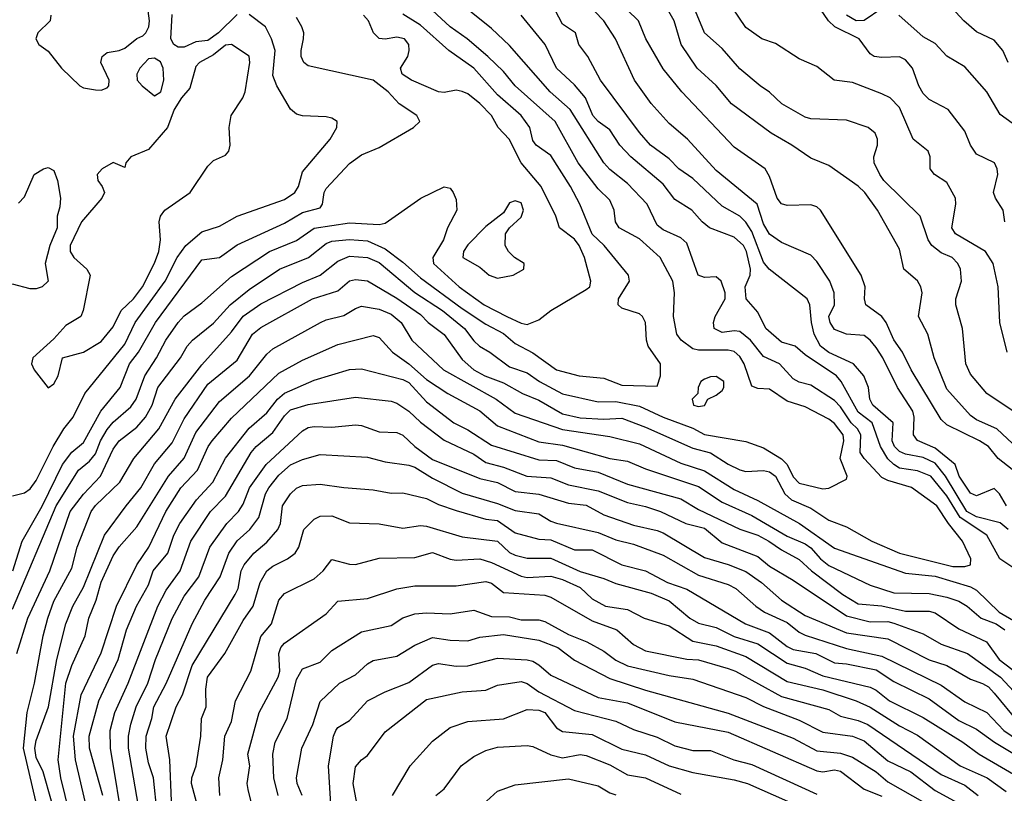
# Model space of a CAD drawing. Header units: metres. Extents: x -51132 to -49532, y -231222 to -229437.
# Tile 90 of 256: x -50293 to -50210, y -230641 to -230576. Entities that reach past the tile are written whole.
import ezdxf

# ---------------------------------------------------------------- set-up
doc = ezdxf.new("R2010")
doc.units = ezdxf.units.M
doc.layers.add('CONTOUR_INDEX', color=1, linetype='Continuous')
doc.layers.add('CONTOUR_INTER', color=3, linetype='Continuous')

msp = doc.modelspace()

# ---------------------------------------------------------------- linework, layer by layer
at = {"layer": 'CONTOUR_INDEX'}
for points, elevation in [([(-50209.545, -230616.759), (-50210.13, -230615.759), (-50210.58, -230615.3), (-50212.08, -230615.924), (-50212.58, -230615.688), (-50213.55, -230614.259), (-50213.877, -230613.259), (-50215.58, -230611.89), (-50217.08, -230611.233), (-50217.406, -230610.759), (-50217.343, -230609.259), (-50217.468, -230608.759), (-50218.764, -230606.759), (-50219.993, -230604.259), (-50220.58, -230603.386), (-50221.08, -230602.754), (-50221.58, -230602.373), (-50223.08, -230602.257), (-50224.08, -230601.848), (-50224.451, -230601.259), (-50224.569, -230600.759), (-50224.09, -230599.759), (-50224.111, -230598.759), (-50224.489, -230597.759), (-50225.58, -230596.092), (-50226.08, -230595.581), (-50228.58, -230594.51), (-50229.58, -230593.791), (-50230.08, -230592.924), (-50230.629, -230591.259), (-50234.08, -230588.417), (-50236.523, -230585.759), (-50238.08, -230584.43), (-50239.58, -230582.733), (-50241.003, -230580.759), (-50242.599, -230577.259), (-50243.58, -230575.754), (-50245.971, -230573.259)], 45), ([(-50209.697, -230592.759), (-50209.825, -230591.759), (-50210.489, -230590.759), (-50210.646, -230590.259), (-50210.269, -230588.759), (-50210.335, -230588.259), (-50210.571, -230587.759), (-50212.08, -230587.013), (-50212.599, -230586.259), (-50213.08, -230585.093), (-50214.493, -230583.259), (-50216.08, -230582.396), (-50216.58, -230581.905), (-50216.969, -230581.259), (-50217.5, -230579.759), (-50218.08, -230579.044), (-50218.58, -230578.788), (-50220.08, -230578.854), (-50220.745, -230578.759), (-50221.08, -230578.53), (-50222.008, -230577.259), (-50224.071, -230576.259), (-50224.604, -230575.759), (-50225.262, -230574.759)], 50), ([(-50293.217, -230629.259), (-50292.302, -230626.259), (-50290.425, -230622.259), (-50288.7, -230617.259), (-50287.58, -230615.775), (-50286.152, -230614.259), (-50285.08, -230611.988), (-50284.58, -230611.273), (-50283.08, -230610.103), (-50282.332, -230609.259), (-50281.788, -230608.259), (-50281.294, -230606.759), (-50279.368, -230604.259), (-50278.81, -230603.259), (-50278.363, -230602.759), (-50276.58, -230601.313), (-50275.181, -230599.759), (-50273.58, -230598.465), (-50271.026, -230596.759), (-50268.549, -230595.759), (-50267.08, -230594.581), (-50266.58, -230594.392), (-50265.08, -230594.235), (-50263.58, -230594.345), (-50262.08, -230595.043), (-50260.58, -230596.147), (-50259.08, -230597.473), (-50255.58, -230600.07), (-50253.58, -230601.403), (-50252.08, -230602.183), (-50251.08, -230603.047), (-50249.58, -230603.832), (-50247.58, -230605.256), (-50245.685, -230605.759), (-50243.58, -230605.968), (-50242.08, -230606.569), (-50239.08, -230606.636), (-50238.801, -230605.759), (-50238.789, -230604.759), (-50239.836, -230603.259), (-50239.996, -230602.759), (-50240.065, -230601.259), (-50240.324, -230600.759), (-50240.58, -230600.523), (-50242.08, -230600.057), (-50242.393, -230599.759), (-50242.357, -230599.259), (-50241.409, -230597.759), (-50241.5, -230597.259), (-50243.57, -230594.759), (-50244.58, -230593.799), (-50245.62, -230591.259), (-50246.404, -230589.759), (-50248.08, -230587.129), (-50249.319, -230586.259), (-50249.58, -230585.864), (-50249.861, -230584.759), (-50250.571, -230583.759), (-50252.58, -230582.015), (-50254.58, -230579.746), (-50256.696, -230578.259), (-50259.08, -230576.127), (-50260.58, -230575.179)], 40), ([(-50285.951, -230641.259), (-50287.069, -230637.259), (-50287.111, -230636.259), (-50286.277, -230633.259), (-50284.657, -230629.759), (-50283.947, -230627.259), (-50283.089, -230625.259), (-50282.08, -230623.44), (-50281.684, -230622.259), (-50280.439, -230620.759), (-50279.942, -230619.259), (-50279.425, -230618.259), (-50278.024, -230616.259), (-50276.653, -230614.759), (-50275.58, -230612.725), (-50273.58, -230610.206), (-50272.08, -230608.901), (-50271.195, -230607.759), (-50270.58, -230607.23), (-50268.08, -230606.13), (-50265.08, -230605.223), (-50264.08, -230605.184), (-50260.58, -230606.087), (-50260.08, -230606.341), (-50258.58, -230607.96), (-50256.275, -230609.759), (-50255.08, -230610.344), (-50253.08, -230611.644), (-50249.08, -230612.878), (-50247.58, -230612.941), (-50246.08, -230613.547), (-50244.08, -230613.929), (-50241.58, -230614.939), (-50237.08, -230616.172), (-50235.58, -230617.086), (-50232.08, -230618.748), (-50230.58, -230619.26), (-50229.635, -230619.759), (-50228.58, -230620.491), (-50227.08, -230621.3), (-50226.027, -230622.259), (-50223.371, -230624.259), (-50222.08, -230625.064), (-50220.08, -230625.236), (-50218.08, -230625.662), (-50216.08, -230625.67), (-50215.58, -230625.823), (-50213.58, -230627.183), (-50211.232, -230628.259), (-50210.163, -230629.759), (-50207.549, -230631.759)], 45), ([(-50235.08, -230606.064), (-50235.391, -230606.259), (-50235.621, -230606.759), (-50235.637, -230607.259), (-50236.119, -230607.759), (-50236.005, -230608.259), (-50235.58, -230608.367), (-50235.08, -230608.282), (-50234.81, -230607.759), (-50234.08, -230607.408), (-50233.58, -230607.018), (-50233.459, -230606.759), (-50233.457, -230606.259), (-50234.08, -230605.836), (-50234.58, -230605.858), (-50235.08, -230606.064)], 40), ([(-50277.916, -230642.259), (-50278.444, -230640.259), (-50278.423, -230639.759), (-50278.051, -230638.759), (-50277.652, -230636.259), (-50277.604, -230634.759), (-50277.212, -230633.759), (-50277.228, -230632.259), (-50277.103, -230631.259), (-50275.622, -230629.259), (-50274.08, -230626.478), (-50273.231, -230625.259), (-50272.635, -230623.259), (-50272.093, -230622.259), (-50271.58, -230621.867), (-50270.335, -230621.259), (-50269.694, -230620.759), (-50269.369, -230620.259), (-50268.966, -230618.759), (-50268.08, -230617.896), (-50267.58, -230617.637), (-50266.58, -230617.619), (-50265.08, -230618.209), (-50262.58, -230618.297), (-50260.58, -230618.649), (-50259.08, -230618.435), (-50258.58, -230618.494), (-50255.58, -230619.396), (-50252.58, -230619.746), (-50251.58, -230620.709), (-50251.08, -230620.934), (-50250.08, -230621.191), (-50248.08, -230621.19), (-50245.58, -230622.323), (-50243.58, -230622.911), (-50242.58, -230623.336), (-50239.58, -230624.147), (-50238.08, -230624.794), (-50236.324, -230626.259), (-50235.58, -230626.698), (-50234.08, -230627.048), (-50232.58, -230627.832), (-50230.58, -230628.429), (-50228.08, -230630.068), (-50226.58, -230630.491), (-50225.08, -230631.145), (-50221.08, -230632.097), (-50220.58, -230632.345), (-50219.449, -230633.259), (-50216.58, -230634.681), (-50213.246, -230636.759), (-50211.86, -230637.759), (-50208.08, -230639.981)], 50), ([(-50266.473, -230645.259), (-50266.879, -230638.759), (-50266.44, -230636.259), (-50266.252, -230635.759), (-50266.08, -230635.522), (-50265.08, -230634.927), (-50263.58, -230633.251), (-50262.08, -230632.49), (-50260.08, -230631.704), (-50258.08, -230630.245), (-50257.58, -230630.111), (-50256.08, -230630.341), (-50255.08, -230630.303), (-50252.58, -230629.655), (-50250.08, -230629.782), (-50249.58, -230629.904), (-50249.08, -230630.223), (-50248.08, -230631.096), (-50244.08, -230632.972), (-50241.58, -230633.431), (-50237.58, -230635.045), (-50233.08, -230635.91), (-50225.58, -230639.185), (-50225.08, -230639.254), (-50224.08, -230639.101), (-50223.58, -230639.206), (-50221.58, -230640.733), (-50220.08, -230641.331)], 55)]:
    msp.add_lwpolyline(points, dxfattribs=dict(at, elevation=elevation))
at = {"layer": 'CONTOUR_INTER'}
for points, elevation in [([(-50291.622, -230641.759), (-50292.669, -230637.259), (-50292.359, -230634.259), (-50291.714, -230631.759), (-50291.004, -230627.759), (-50290.603, -230626.259), (-50290.08, -230624.829), (-50288.58, -230622.031), (-50288.127, -230620.259), (-50286.924, -230617.259), (-50286.58, -230616.736), (-50284.523, -230614.759), (-50283.318, -230612.759), (-50281.223, -230610.259), (-50279.823, -230607.759), (-50277.58, -230604.845), (-50275.08, -230602.052), (-50274.08, -230600.739), (-50272.58, -230599.674), (-50269.08, -230597.883), (-50267.58, -230597.245), (-50266.08, -230596.064), (-50265.08, -230595.664), (-50263.58, -230595.758), (-50262.58, -230596.19), (-50259.58, -230598.723), (-50257.238, -230600.259), (-50255.376, -230601.759), (-50254.58, -230602.818), (-50254.092, -230603.259), (-50253.228, -230603.759), (-50251.58, -230605.003), (-50250.08, -230605.528), (-50249.021, -230606.259), (-50247.08, -230607.308), (-50244.08, -230607.981), (-50242.58, -230607.931), (-50240.58, -230608.329), (-50238.58, -230609.276), (-50236.08, -230610.193), (-50235.08, -230610.739), (-50231.58, -230611.336), (-50230.08, -230611.864), (-50228.58, -230612.799), (-50228.09, -230613.259), (-50227.58, -230614.31), (-50227.08, -230614.863), (-50225.08, -230615.338), (-50224.58, -230615.26), (-50223.08, -230614.505), (-50223.021, -230614.259), (-50223.624, -230612.759), (-50223.293, -230611.259), (-50223.357, -230610.759), (-50224.08, -230609.805), (-50224.58, -230609.45), (-50226.58, -230608.403), (-50228.08, -230607.91), (-50229.58, -230606.903), (-50230.58, -230606.854), (-50231.08, -230606.653), (-50231.725, -230604.759), (-50232.08, -230604.135), (-50232.58, -230603.712), (-50233.08, -230603.596), (-50235.58, -230603.605), (-50236.08, -230603.481), (-50237.063, -230602.759), (-50237.411, -230602.259), (-50237.697, -230600.759), (-50237.617, -230598.759), (-50237.766, -230597.759), (-50238.817, -230595.759), (-50240.58, -230594.184), (-50242.304, -230593.259), (-50242.61, -230592.759), (-50242.731, -230591.759), (-50243.08, -230590.926), (-50244.08, -230589.961), (-50245.769, -230587.759), (-50247.7, -230584.259), (-50251.08, -230581.235), (-50252.08, -230580.034), (-50253.393, -230578.759), (-50255.143, -230577.259), (-50256.578, -230576.259), (-50261.08, -230572.069)], 41), ([(-50209.08, -230613.693), (-50210.26, -230612.759), (-50211.08, -230611.743), (-50211.835, -230611.259), (-50214.58, -230609.916), (-50215.08, -230609.47), (-50217.613, -230605.259), (-50218.346, -230603.759), (-50219.08, -230602.724), (-50219.71, -230601.259), (-50220.08, -230600.762), (-50221.435, -230599.759), (-50221.566, -230599.259), (-50221.5, -230598.259), (-50221.825, -230597.259), (-50225.261, -230591.759), (-50225.58, -230591.48), (-50226.08, -230591.297), (-50228.08, -230591.356), (-50228.58, -230591.228), (-50228.924, -230590.759), (-50229.58, -230588.903), (-50229.952, -230588.259), (-50232.58, -230586.425), (-50236.99, -230581.759), (-50238.58, -230579.806), (-50240.036, -230577.259), (-50240.647, -230575.759), (-50242.58, -230573.85)], 46), ([(-50209.481, -230603.759), (-50210.105, -230601.259), (-50210.244, -230598.259), (-50210.672, -230596.259), (-50211.335, -230595.259), (-50213.847, -230593.759), (-50214.18, -230593.259), (-50213.818, -230591.259), (-50213.854, -230590.759), (-50214.58, -230589.424), (-50215.636, -230588.759), (-50215.999, -230588.259), (-50216.008, -230587.259), (-50216.176, -230586.759), (-50217.443, -230585.759), (-50218.58, -230583.085), (-50219.382, -230582.259), (-50220.08, -230581.913), (-50222.58, -230580.967), (-50224.131, -230580.759), (-50225.58, -230579.598), (-50227.08, -230578.95), (-50229.08, -230577.671), (-50230.233, -230577.259), (-50231.58, -230576.325), (-50233.302, -230573.759)], 49), ([(-50290.278, -230641.759), (-50290.994, -230639.259), (-50291.58, -230638.056), (-50291.696, -230637.259), (-50291.58, -230636.626), (-50290.539, -230633.759), (-50289.847, -230629.759), (-50289.083, -230626.759), (-50288.473, -230625.259), (-50287.58, -230623.65), (-50285.815, -230619.259), (-50283.985, -230616.759), (-50282.723, -230615.259), (-50281.58, -230613.219), (-50280.08, -230611.436), (-50279.08, -230609.396), (-50277.08, -230606.47), (-50274.58, -230604.441), (-50273.303, -230602.259), (-50272.58, -230601.677), (-50268.212, -230599.259), (-50266.08, -230598.594), (-50265.08, -230597.747), (-50264.58, -230597.631), (-50263.58, -230597.728), (-50261.08, -230599.208), (-50259.08, -230600.582), (-50258.452, -230601.259), (-50257.08, -230602.283), (-50255.58, -230604.389), (-50254.575, -230605.259), (-50253.664, -230605.759), (-50252.08, -230606.366), (-50250.472, -230607.259), (-50249.08, -230607.818), (-50247.08, -230608.989), (-50245.58, -230609.333), (-50243.58, -230609.443), (-50242.08, -230609.361), (-50240.08, -230610.103), (-50236.08, -230611.895), (-50234.58, -230612.298), (-50233.08, -230613.248), (-50232.08, -230613.716), (-50231.58, -230613.858), (-50230.08, -230613.769), (-50229.58, -230613.892), (-50229.088, -230614.259), (-50228.29, -230615.759), (-50227.715, -230616.259), (-50226.08, -230616.976), (-50224.58, -230617.973), (-50223.08, -230618.553), (-50220.942, -230619.759), (-50218.58, -230620.76), (-50214.08, -230621.9), (-50213.08, -230621.888), (-50212.58, -230621.759), (-50212.562, -230621.259), (-50213.268, -230619.759), (-50214.461, -230618.259), (-50215.443, -230616.759), (-50217.58, -230615.204), (-50219.58, -230614.624), (-50220.08, -230614.361), (-50221.57, -230612.759), (-50221.919, -230612.259), (-50221.872, -230610.759), (-50222.153, -230610.259), (-50222.669, -230609.759), (-50223.58, -230608.404), (-50224.08, -230607.869), (-50226.08, -230606.554), (-50227.08, -230606.306), (-50227.58, -230606.019), (-50228.733, -230604.759), (-50230.08, -230604.143), (-50231.185, -230602.759), (-50232.08, -230602.026), (-50232.58, -230601.97), (-50233.58, -230602.112), (-50234.264, -230601.759), (-50234.315, -230601.259), (-50234.179, -230600.759), (-50233.33, -230599.259), (-50233.332, -230598.759), (-50233.682, -230597.759), (-50234.08, -230597.409), (-50235.08, -230597.455), (-50235.616, -230597.259), (-50236.58, -230594.549), (-50237.08, -230594.1), (-50238.58, -230593.419), (-50239.08, -230593.021), (-50239.935, -230591.259), (-50241.58, -230589.501), (-50243.08, -230588.316), (-50243.58, -230587.757), (-50246.45, -230583.259), (-50248.119, -230581.759), (-50251.58, -230577.839), (-50253.08, -230576.407), (-50255.08, -230574.781)], 42), ([(-50290.346, -230575.259), (-50290.389, -230575.759), (-50291.447, -230576.759), (-50291.621, -230577.259), (-50291.357, -230577.759), (-50290.58, -230578.313), (-50289.442, -230579.759), (-50287.891, -230581.259), (-50287.58, -230581.429), (-50286.58, -230581.586), (-50286.08, -230581.614), (-50285.58, -230581.424), (-50285.44, -230581.259), (-50285.403, -230580.759), (-50286.109, -230579.259), (-50286.018, -230578.759), (-50285.58, -230578.42), (-50284.58, -230578.26), (-50284.08, -230578.047), (-50283.08, -230577.25), (-50282.58, -230577.025), (-50282.3, -230576.759), (-50282.061, -230576.259), (-50282.007, -230575.759), (-50282.2, -230574.259)], 36), ([(-50209.41, -230618.759), (-50210.08, -230618.193), (-50212.08, -230617.705), (-50212.887, -230617.259), (-50214.705, -230614.259), (-50215.58, -230613.166), (-50216.58, -230612.689), (-50218.08, -230612.408), (-50218.58, -230612.17), (-50219.006, -230611.759), (-50219.219, -230611.259), (-50219.139, -230609.759), (-50220.851, -230608.259), (-50221.092, -230607.759), (-50221.204, -230606.759), (-50221.606, -230605.759), (-50222.478, -230604.759), (-50224.58, -230603.812), (-50225.277, -230603.259), (-50225.808, -230602.259), (-50226.035, -230601.259), (-50226.172, -230599.759), (-50226.386, -230599.259), (-50229.621, -230596.759), (-50230.08, -230596.173), (-50231.08, -230593.577), (-50231.58, -230592.765), (-50232.08, -230592.27), (-50233.58, -230591.431), (-50236.08, -230589.074), (-50237.24, -230588.259), (-50238.08, -230587.424), (-50239.634, -230586.259), (-50240.58, -230585.186), (-50243.867, -230580.759), (-50244.957, -230578.759), (-50245.711, -230577.759), (-50245.988, -230576.759), (-50247.08, -230576.017), (-50248.025, -230574.259)], 44), ([(-50208.58, -230611.911), (-50210.359, -230610.259), (-50212.08, -230609.506), (-50212.58, -230609.136), (-50214.58, -230606.91), (-50215.663, -230604.259), (-50216.204, -230602.259), (-50216.99, -230600.759), (-50216.68, -230598.759), (-50216.791, -230598.259), (-50217.08, -230597.725), (-50218.232, -230596.759), (-50218.58, -230595.051), (-50220.452, -230591.759), (-50221.511, -230590.259), (-50222.08, -230589.731), (-50224.58, -230587.976), (-50226.08, -230587.36), (-50227.696, -230586.259), (-50229.457, -230585.259), (-50232.785, -230582.759), (-50234.08, -230581.21), (-50235.714, -230579.759), (-50237.061, -230577.759), (-50237.637, -230575.759), (-50238.202, -230574.759)], 47), ([(-50208.984, -230608.759), (-50211.203, -230607.259), (-50212.58, -230605.619), (-50212.991, -230604.759), (-50213.268, -230601.759), (-50213.834, -230599.759), (-50213.822, -230599.259), (-50213.348, -230597.759), (-50213.433, -230596.759), (-50213.651, -230596.259), (-50214.141, -230595.759), (-50215.08, -230595.367), (-50215.861, -230594.759), (-50216.171, -230594.259), (-50216.836, -230592.259), (-50219.918, -230589.259), (-50220.27, -230588.759), (-50220.733, -230587.759), (-50220.768, -230587.259), (-50220.463, -230586.259), (-50220.46, -230585.759), (-50220.657, -230585.259), (-50221.249, -230584.759), (-50223.08, -230584.153), (-50226.08, -230584.038), (-50226.58, -230583.908), (-50228.554, -230582.759), (-50229.58, -230581.771), (-50230.377, -230581.259), (-50232.08, -230579.812), (-50233.58, -230578.077), (-50235.093, -230576.759), (-50236.115, -230574.259)], 48), ([(-50220.08, -230574.701), (-50221.58, -230575.728), (-50222.247, -230575.759), (-50223.08, -230575.272)], 51), ([(-50209.405, -230579.259), (-50209.868, -230578.259), (-50210.58, -230577.37), (-50212.08, -230576.667), (-50213.159, -230575.759), (-50214.537, -230574.259)], 52), ([(-50293.58, -230615.908), (-50292.58, -230615.663), (-50292.08, -230615.327), (-50291.58, -230614.62), (-50290.157, -230611.759), (-50289.245, -230610.259), (-50288.446, -230609.259), (-50287.47, -230607.259), (-50284.08, -230603.085), (-50283.215, -230601.259), (-50280.678, -230597.759), (-50279.657, -230595.759), (-50278.94, -230594.759), (-50277.58, -230593.603), (-50276.08, -230593.117), (-50274.58, -230592.269), (-50270.58, -230590.868), (-50269.722, -230590.259), (-50269.412, -230589.759), (-50269.08, -230588.514), (-50266.741, -230585.759), (-50266.154, -230584.759), (-50266.147, -230584.259), (-50266.58, -230583.969), (-50267.08, -230583.859), (-50269.08, -230583.771), (-50269.58, -230583.641), (-50270.08, -230583.218), (-50271.226, -230581.259), (-50271.58, -230580.363), (-50271.377, -230578.259), (-50271.677, -230577.259), (-50272.207, -230576.259), (-50273.58, -230575.209)], 37), ([(-50293.58, -230625.502), (-50289.881, -230616.759), (-50287.999, -230613.759), (-50287.08, -230612.988), (-50286.58, -230612.381), (-50286.138, -230611.259), (-50285.58, -230610.313), (-50285.08, -230609.693), (-50283.58, -230608.394), (-50283.134, -230607.759), (-50282.389, -230605.759), (-50281.405, -230604.259), (-50280.633, -230602.759), (-50279.588, -230601.259), (-50279.08, -230600.7), (-50277.58, -230599.606), (-50275.08, -230597.375), (-50271.863, -230595.259), (-50269.58, -230594.316), (-50268.08, -230593.28), (-50265.08, -230592.833), (-50262.58, -230592.977), (-50262.08, -230592.873), (-50259.066, -230590.759), (-50257.08, -230589.802), (-50256.58, -230589.91), (-50256.337, -230590.259), (-50256.08, -230590.863), (-50256.029, -230591.759), (-50256.799, -230593.259), (-50257.136, -230594.259), (-50258.052, -230595.759), (-50257.995, -230596.259), (-50255.834, -230598.259), (-50253.699, -230599.759), (-50251.793, -230600.759), (-50250.58, -230601.317), (-50250.08, -230601.425), (-50249.08, -230601.038), (-50248.08, -230600.254), (-50245.08, -230598.477), (-50244.766, -230598.259), (-50244.7, -230597.759), (-50245.216, -230595.759), (-50245.69, -230594.759), (-50246.08, -230594.221), (-50247.336, -230593.259), (-50247.642, -230592.259), (-50248.885, -230589.759), (-50250.567, -230587.759), (-50251.588, -230585.759), (-50252.528, -230584.759), (-50253.094, -230583.759), (-50254.08, -230582.735), (-50255.08, -230581.912), (-50255.58, -230581.722), (-50256.08, -230581.609), (-50257.08, -230581.801), (-50257.58, -230581.757), (-50259.856, -230580.759), (-50260.651, -230580.259), (-50260.788, -230579.759), (-50260.171, -230578.759), (-50260.045, -230578.259), (-50260.069, -230577.759), (-50260.439, -230577.259), (-50261.08, -230577.126), (-50262.08, -230577.299), (-50262.58, -230577.232), (-50263.076, -230576.759), (-50263.479, -230575.759), (-50263.913, -230575.259)], 39), ([(-50293.571, -230622.259), (-50292.756, -230619.759), (-50291.08, -230616.784), (-50289.35, -230613.259), (-50288.58, -230612.222), (-50287.58, -230611.401), (-50286.127, -230608.759), (-50284.476, -230606.759), (-50283.699, -230604.759), (-50282.923, -230603.759), (-50281.505, -230601.259), (-50277.58, -230595.969), (-50276.08, -230595.768), (-50274.58, -230594.693), (-50270.58, -230592.868), (-50269.08, -230591.948), (-50267.58, -230591.554), (-50267.368, -230591.259), (-50267.248, -230590.259), (-50267.08, -230589.939), (-50265.08, -230587.824), (-50264.08, -230587.093), (-50262.58, -230586.467), (-50259.681, -230584.759), (-50259.16, -230584.259), (-50259.389, -230583.759), (-50260.881, -230582.759), (-50261.833, -230581.759), (-50263.08, -230580.776), (-50268.58, -230579.548), (-50268.961, -230579.259), (-50269.183, -230578.759), (-50269.194, -230578.259), (-50268.969, -230577.259), (-50268.965, -230576.759), (-50269.127, -230576.259), (-50269.58, -230575.453)], 38), ([(-50274.58, -230575.201), (-50276.172, -230576.759), (-50277.08, -230577.403), (-50278.08, -230577.513), (-50279.08, -230577.971), (-50279.58, -230577.979), (-50279.936, -230577.759), (-50280.195, -230577.259), (-50280.08, -230575.227)], 37), ([(-50208.578, -230622.259), (-50210.118, -230621.259), (-50211.213, -230619.259), (-50213.463, -230617.759), (-50214.58, -230615.908), (-50215.932, -230614.259), (-50217.08, -230613.801), (-50218.58, -230613.572), (-50219.08, -230613.278), (-50219.58, -230612.78), (-50220.207, -230611.759), (-50220.912, -230609.759), (-50222.08, -230608.853), (-50223.527, -230606.259), (-50223.93, -230605.759), (-50226.58, -230603.994), (-50227.419, -230603.259), (-50228.58, -230602.931), (-50229.893, -230601.759), (-50230.58, -230600.402), (-50231.569, -230599.259), (-50231.649, -230598.259), (-50231.213, -230597.259), (-50231.194, -230596.759), (-50231.543, -230595.259), (-50231.787, -230594.759), (-50232.58, -230594.056), (-50234.645, -230593.259), (-50235.275, -230592.759), (-50236.148, -230591.759), (-50237.58, -230590.85), (-50238.58, -230589.572), (-50241.314, -230587.259), (-50242.239, -230586.259), (-50243.08, -230584.977), (-50244.08, -230584.253), (-50244.513, -230583.759), (-50245.15, -230582.259), (-50246.08, -230581.149), (-50247.587, -230579.759), (-50248.542, -230577.759), (-50250.579, -230575.259)], 43), ([(-50209.08, -230584.407), (-50210.08, -230583.659), (-50211.204, -230581.759), (-50213.08, -230579.641), (-50214.58, -230578.726), (-50215.58, -230577.675), (-50216.58, -230577.091), (-50218.637, -230575.259)], 51), ([(-50275.08, -230577.756), (-50275.58, -230577.82), (-50276.58, -230578.616), (-50277.767, -230579.259), (-50278.08, -230579.608), (-50278.58, -230581.447), (-50279.3, -230582.259), (-50279.913, -230583.259), (-50280.474, -230584.759), (-50282.08, -230586.626), (-50283.587, -230587.259), (-50284.001, -230587.759), (-50284.08, -230588.139), (-50285.08, -230587.723), (-50286.001, -230588.259), (-50286.433, -230588.759), (-50286.367, -230589.259), (-50285.998, -230589.759), (-50285.815, -230590.259), (-50286.042, -230590.759), (-50287.739, -230592.759), (-50288.712, -230594.759), (-50288.707, -230595.259), (-50288.41, -230595.759), (-50287.299, -230596.759), (-50287.008, -230597.259), (-50287.619, -230600.259), (-50287.821, -230600.759), (-50289.08, -230601.509), (-50290.08, -230602.657), (-50291.879, -230604.259), (-50291.98, -230604.759), (-50291.748, -230605.259), (-50290.58, -230606.798), (-50290.08, -230606.457), (-50289.728, -230605.759), (-50289.357, -230604.259), (-50287.58, -230603.768), (-50286.08, -230602.88), (-50285.08, -230601.618), (-50284.397, -230600.259), (-50283.36, -230599.259), (-50282.607, -230598.259), (-50281.58, -230596.257), (-50281.215, -230595.259), (-50281.061, -230594.259), (-50281.175, -230592.759), (-50281.085, -230592.259), (-50280.716, -230591.759), (-50278.567, -230590.259), (-50277.08, -230588.03), (-50276.58, -230587.551), (-50275.58, -230587.111), (-50275.283, -230586.759), (-50275.191, -230586.259), (-50275.26, -230584.759), (-50275.102, -230583.759), (-50274.118, -230582.259), (-50273.923, -230581.759), (-50273.533, -230579.259), (-50273.58, -230578.733), (-50275.08, -230577.756)], 36), ([(-50282.08, -230578.959), (-50282.819, -230579.759), (-50283.078, -230580.259), (-50283.057, -230580.759), (-50282.623, -230581.259), (-50281.58, -230582.085), (-50281.033, -230581.759), (-50280.801, -230580.759), (-50280.84, -230579.759), (-50281.08, -230579.208), (-50281.58, -230578.902), (-50282.08, -230578.959)], 36), ([(-50290.956, -230588.259), (-50290.58, -230588.165), (-50290.08, -230588.399), (-50289.781, -230589.259), (-50289.54, -230590.759), (-50289.58, -230591.479), (-50289.819, -230592.259), (-50289.808, -230593.259), (-50290.431, -230594.759), (-50290.814, -230596.259), (-50290.56, -230597.759), (-50291.08, -230598.247), (-50291.58, -230598.412), (-50292.08, -230598.427), (-50293.58, -230598.027)], 37), ([(-50293.08, -230591.16), (-50292.58, -230590.629), (-50291.76, -230588.759), (-50290.956, -230588.259)], 37), ([(-50251.58, -230591.155), (-50252.08, -230591.997), (-50253.58, -230593.152), (-50255.08, -230594.705), (-50255.462, -230595.259), (-50255.521, -230595.759), (-50254.08, -230596.577), (-50253.278, -230597.259), (-50252.58, -230597.521), (-50251.248, -230597.259), (-50250.368, -230596.759), (-50250.323, -230596.259), (-50251.144, -230595.759), (-50251.644, -230595.259), (-50251.921, -230594.759), (-50251.91, -230593.759), (-50251.577, -230593.259), (-50250.58, -230592.351), (-50250.37, -230591.759), (-50250.58, -230591.154), (-50251.08, -230590.986), (-50251.58, -230591.155)], 38), ([(-50288.754, -230642.759), (-50289.504, -230639.759), (-50289.725, -230638.259), (-50289.076, -230631.759), (-50288.557, -230630.259), (-50287.439, -230627.759), (-50287.127, -230626.259), (-50286.506, -230624.759), (-50286.08, -230623.219), (-50285.08, -230620.985), (-50284.58, -230620.236), (-50283.08, -230618.557), (-50280.391, -230614.259), (-50279.08, -230612.733), (-50278.08, -230610.574), (-50276.08, -230607.937), (-50273.558, -230605.759), (-50272.08, -230603.936), (-50271.58, -230603.495), (-50267.557, -230601.259), (-50267.08, -230601.032), (-50265.58, -230600.678), (-50264.58, -230600.08), (-50264.08, -230599.894), (-50262.58, -230600.132), (-50261.58, -230600.564), (-50260.725, -230601.259), (-50259.834, -230602.759), (-50257.147, -230605.259), (-50252.698, -230607.759), (-50251.08, -230608.939), (-50247.08, -230610.305), (-50243.08, -230610.9), (-50240.58, -230611.526), (-50237.08, -230613.15), (-50235.08, -230613.796), (-50232.58, -230615.387), (-50230.58, -230616.309), (-50227.039, -230618.259), (-50224.08, -230620.341), (-50218.08, -230622.45), (-50215.58, -230622.723), (-50212.58, -230623.61), (-50212.08, -230623.912), (-50210.158, -230625.759), (-50208.08, -230626.961)], 43), ([(-50287.08, -230643.356), (-50288.263, -230638.259), (-50288.429, -230636.259), (-50287.794, -230632.759), (-50286.08, -230629.187), (-50284.791, -230625.259), (-50283.08, -230621.759), (-50282.071, -230620.259), (-50280.613, -230617.259), (-50279.356, -230615.259), (-50277.947, -230613.759), (-50277.038, -230611.759), (-50276.698, -230611.259), (-50275.08, -230609.345), (-50271.08, -230605.54), (-50269.08, -230604.442), (-50266.08, -230603.109), (-50263.08, -230602.353), (-50262.58, -230602.536), (-50261.466, -230603.759), (-50260.08, -230604.757), (-50258.58, -230606.075), (-50256.775, -230607.259), (-50254.08, -230608.741), (-50252.58, -230610.01), (-50249.08, -230611.365), (-50247.08, -230611.643), (-50243.078, -230612.759), (-50241.58, -230612.983), (-50240.08, -230613.632), (-50235.58, -230615.136), (-50233.58, -230616.47), (-50231.08, -230617.574), (-50228.08, -230619.337), (-50226.58, -230619.991), (-50226.08, -230620.311), (-50225.273, -230621.259), (-50224.58, -230621.809), (-50221.08, -230623.487), (-50219.08, -230624.129), (-50216.08, -230624.194), (-50214.58, -230624.482), (-50213.58, -230624.84), (-50212.875, -230625.259), (-50211.676, -230626.259), (-50210.432, -230626.759), (-50209.693, -230627.259)], 44), ([(-50284.144, -230644.259), (-50285.299, -230637.259), (-50285.321, -230635.759), (-50284.945, -230634.259), (-50283.804, -230631.759), (-50281.306, -230625.259), (-50280.58, -230623.895), (-50279.404, -230622.259), (-50278.496, -230619.759), (-50276.838, -230617.259), (-50275.58, -230615.944), (-50273.402, -230612.259), (-50272.993, -230611.759), (-50271.58, -230610.56), (-50270.58, -230609.144), (-50270.08, -230608.659), (-50268.58, -230608.211), (-50264.58, -230607.585), (-50261.58, -230607.927), (-50261.08, -230608.093), (-50260.083, -230608.759), (-50259.08, -230609.688), (-50257.08, -230611.212), (-50254.58, -230612.396), (-50253.58, -230613.115), (-50252.08, -230613.489), (-50250.114, -230614.259), (-50248.08, -230614.404), (-50246.58, -230614.987), (-50244.08, -230615.508), (-50241.58, -230616.483), (-50240.08, -230616.813), (-50238.794, -230617.259), (-50236.656, -230618.259), (-50235.08, -230618.663), (-50233.58, -230619.901), (-50230.58, -230621.055), (-50229.58, -230621.884), (-50227.58, -230623.058), (-50223.08, -230626.081), (-50221.08, -230626.592), (-50219.58, -230626.538), (-50219.08, -230626.687), (-50216.58, -230627.58), (-50215.08, -230628.467), (-50212.836, -230629.259), (-50210.06, -230631.259), (-50207.08, -230634.459)], 46), ([(-50282.231, -230646.259), (-50283.765, -230637.259), (-50283.776, -230636.259), (-50283.58, -230635.229), (-50283.127, -230633.759), (-50282.153, -230631.759), (-50281.506, -230629.759), (-50280.08, -230626.289), (-50279.08, -230624.412), (-50277.833, -230622.759), (-50276.905, -230620.259), (-50275.451, -230618.259), (-50274.475, -230617.259), (-50274.08, -230616.638), (-50273.544, -230615.259), (-50272.134, -230613.259), (-50269.08, -230610.426), (-50268.58, -230610.143), (-50268.08, -230610.061), (-50266.58, -230610.11), (-50264.58, -230609.927), (-50264.08, -230609.983), (-50262.58, -230610.521), (-50261.08, -230610.574), (-50260.58, -230610.789), (-50259.574, -230611.759), (-50258.08, -230612.86), (-50254.08, -230614.443), (-50252.58, -230614.808), (-50251.08, -230615.555), (-50249.08, -230615.768), (-50246.58, -230616.546), (-50245.08, -230616.713), (-50243.58, -230617.538), (-50241.08, -230618.393), (-50239.08, -230618.845), (-50238.58, -230619.064), (-50235.08, -230621.141), (-50233.08, -230621.719), (-50231.58, -230622.314), (-50230.256, -230623.259), (-50228.58, -230624.754), (-50226.58, -230626.054), (-50223.08, -230627.51), (-50219.58, -230628.017), (-50216.08, -230629.785), (-50214.58, -230630.266), (-50212.58, -230631.42), (-50211.58, -230631.781), (-50211.08, -230632.089), (-50210.58, -230632.611), (-50208.58, -230635.046)], 47), ([(-50281.359, -230642.759), (-50281.654, -230639.759), (-50282.08, -230638.493), (-50282.309, -230637.259), (-50282.284, -230636.259), (-50281.804, -230634.759), (-50281.636, -230633.759), (-50280.58, -230631.785), (-50278.409, -230626.759), (-50277.336, -230624.759), (-50276.029, -230622.759), (-50275.294, -230620.759), (-50274.58, -230619.735), (-50273.532, -230618.759), (-50272.768, -230617.759), (-50272.209, -230615.759), (-50271.909, -230615.259), (-50271.08, -230614.176), (-50270.08, -230613.312), (-50269.08, -230612.856), (-50267.58, -230612.435), (-50263.58, -230612.639), (-50262.08, -230613.047), (-50260.08, -230613.337), (-50259.58, -230613.506), (-50258.08, -230614.42), (-50255.58, -230615.687), (-50252.58, -230616.57), (-50251.08, -230617.174), (-50249.08, -230617.438), (-50248.08, -230618.072), (-50247.58, -230618.235), (-50244.08, -230619.018), (-50242.58, -230619.631), (-50241.08, -230620.014), (-50238.58, -230620.937), (-50235.58, -230622.636), (-50233.08, -230623.416), (-50232.424, -230623.759), (-50230.75, -230625.259), (-50230.011, -230625.759), (-50228.08, -230626.635), (-50227.08, -230627.462), (-50226.58, -230627.716), (-50223.08, -230628.824), (-50220.08, -230629.48), (-50215.08, -230631.936), (-50213.08, -230633.354), (-50211.206, -230634.259), (-50209.779, -230635.759), (-50206.58, -230637.927)], 48), ([(-50280.134, -230641.759), (-50280.274, -230638.259), (-50280.595, -230636.259), (-50279.758, -230633.759), (-50279.209, -230632.759), (-50278.406, -230630.259), (-50274.749, -230624.259), (-50274.517, -230623.759), (-50274.242, -230622.259), (-50274.013, -230621.759), (-50273.182, -230620.759), (-50272.08, -230619.837), (-50271.148, -230618.759), (-50270.936, -230618.259), (-50270.753, -230616.759), (-50270.08, -230615.753), (-50269.58, -230615.285), (-50269.08, -230615.044), (-50267.58, -230614.922), (-50265.58, -230615.218), (-50263.08, -230615.405), (-50261.58, -230615.696), (-50260.58, -230615.678), (-50258.58, -230616.16), (-50257.58, -230616.659), (-50256.08, -230617.171), (-50253.58, -230617.898), (-50252.58, -230618.013), (-50251.08, -230619.042), (-50249.08, -230619.589), (-50248.08, -230619.649), (-50246.08, -230620.479), (-50244.58, -230620.494), (-50242.08, -230621.747), (-50240.08, -230622.278), (-50238.204, -230623.259), (-50236.58, -230623.828), (-50231.606, -230626.759), (-50229.58, -230627.506), (-50228.08, -230628.675), (-50227.58, -230628.926), (-50225.671, -230629.259), (-50224.08, -230630.052), (-50223.08, -230630.13), (-50220.58, -230630.649), (-50219.08, -230631.632), (-50216.08, -230633.098), (-50213.58, -230634.918), (-50212.08, -230635.667), (-50210.553, -230636.759), (-50208.874, -230637.759)], 49), ([(-50276.069, -230641.259), (-50276.138, -230639.759), (-50275.799, -230638.259), (-50275.646, -230636.259), (-50275.08, -230635.008), (-50274.731, -230633.259), (-50273.442, -230630.759), (-50272.58, -230627.826), (-50271.69, -230626.759), (-50271.056, -230624.759), (-50270.58, -230624.181), (-50268.08, -230622.943), (-50267.308, -230622.259), (-50266.58, -230621.31), (-50265.08, -230621.715), (-50264.58, -230621.73), (-50262.58, -230621.188), (-50259.58, -230621.132), (-50258.08, -230620.701), (-50256.58, -230621.285), (-50256.08, -230621.364), (-50254.08, -230621.257), (-50253.08, -230621.55), (-50250.58, -230622.719), (-50250.08, -230622.824), (-50248.08, -230622.73), (-50247.08, -230623.002), (-50245.58, -230623.682), (-50244.58, -230624.624), (-50243.457, -230625.259), (-50241.58, -230625.544), (-50240.174, -230626.259), (-50238.08, -230626.914), (-50236.08, -230628.227), (-50234.08, -230628.616), (-50231.58, -230629.522), (-50228.08, -230631.623), (-50225.08, -230632.342), (-50222.249, -230633.259), (-50221.08, -230633.788), (-50218.58, -230635.37), (-50217.08, -230636.159), (-50213.459, -230638.759), (-50211.186, -230639.759), (-50209.58, -230640.922)], 51), ([(-50273.303, -230642.259), (-50273.665, -230640.759), (-50273.745, -230640.259), (-50273.534, -230638.759), (-50273.697, -230637.759), (-50272.729, -230634.259), (-50271.122, -230631.259), (-50270.996, -230630.759), (-50271.078, -230629.259), (-50270.91, -230628.759), (-50270.58, -230628.381), (-50267.08, -230625.909), (-50266.08, -230624.819), (-50263.58, -230624.595), (-50261.08, -230623.783), (-50259.58, -230623.541), (-50256.08, -230623.534), (-50253.58, -230623.168), (-50253.08, -230623.317), (-50252.08, -230624.088), (-50248.58, -230624.322), (-50248.08, -230624.482), (-50244.58, -230626.485), (-50242.482, -230627.259), (-50241.08, -230628.498), (-50240.08, -230629.034), (-50236.58, -230629.737), (-50235.58, -230629.795), (-50233.08, -230630.531), (-50232.471, -230630.759), (-50228.58, -230632.895), (-50224.58, -230634.006), (-50223.58, -230634.555), (-50222.08, -230634.91), (-50221.264, -230635.259), (-50215.08, -230639.483), (-50213.08, -230640.399), (-50211.955, -230641.259)], 52), ([(-50271.117, -230641.259), (-50271.494, -230639.759), (-50271.577, -230637.759), (-50271.379, -230636.759), (-50270.37, -230634.759), (-50269.58, -230631.45), (-50269.08, -230630.543), (-50267.58, -230630.001), (-50266.58, -230629.008), (-50264.08, -230627.42), (-50261.58, -230626.884), (-50260.58, -230626.236), (-50259.58, -230625.899), (-50258.58, -230625.805), (-50256.58, -230625.903), (-50254.58, -230625.584), (-50253.08, -230626.13), (-50251.58, -230626.169), (-50250.58, -230626.413), (-50249.08, -230626.413), (-50248.58, -230626.558), (-50246.58, -230627.661), (-50245.02, -230628.259), (-50243.58, -230629.072), (-50242.58, -230629.813), (-50241.58, -230630.299), (-50238.08, -230631.124), (-50236.08, -230631.434), (-50231.58, -230632.989), (-50230.08, -230633.728), (-50227.08, -230634.895), (-50225.08, -230635.91), (-50222.58, -230636.249), (-50221.58, -230636.643), (-50219.58, -230638.327), (-50217.632, -230639.259), (-50215.58, -230640.831), (-50211.08, -230643.292)], 53), ([(-50269.086, -230641.259), (-50269.517, -230640.259), (-50269.569, -230639.759), (-50269.132, -230637.259), (-50268.189, -230635.259), (-50267.58, -230633.32), (-50265.938, -230631.759), (-50264.58, -230631.066), (-50263.58, -230630.131), (-50263.08, -230629.836), (-50261.08, -230629.47), (-50259.58, -230628.559), (-50258.08, -230627.907), (-50256.58, -230628.133), (-50255.08, -230628.185), (-50254.08, -230627.88), (-50252.08, -230627.663), (-50249.08, -230628.132), (-50247.471, -230628.759), (-50246.08, -230629.819), (-50243.08, -230631.38), (-50240.08, -230632.344), (-50233.08, -230634.29), (-50227.58, -230636.417), (-50225.58, -230637.5), (-50223.58, -230637.687), (-50222.58, -230638.026), (-50220.58, -230639.253), (-50219.58, -230640.099), (-50212.08, -230644.362)], 54), ([(-50264.216, -230643.259), (-50264.778, -230640.259), (-50264.58, -230638.834), (-50264.089, -230638.259), (-50263.58, -230637.893), (-50262.08, -230635.883), (-50258.58, -230633.135), (-50255.58, -230632.492), (-50253.58, -230632.371), (-50252.58, -230631.929), (-50250.58, -230631.635), (-50250.08, -230631.791), (-50249.08, -230632.505), (-50246.08, -230634.084), (-50242.58, -230634.977), (-50241.08, -230635.678), (-50239.08, -230636.34), (-50237.58, -230637.067), (-50236.08, -230637.452), (-50234.58, -230637.464), (-50232.609, -230638.259), (-50231.08, -230638.649), (-50225.58, -230641.144)], 56), ([(-50261.462, -230641.259), (-50259.952, -230638.759), (-50258.08, -230636.665), (-50256.58, -230635.518), (-50255.08, -230635.008), (-50252.08, -230634.773), (-50250.08, -230633.987), (-50249.08, -230634.04), (-50248.568, -230634.259), (-50247.58, -230635.533), (-50247.08, -230635.857), (-50244.58, -230636.102), (-50242.08, -230637.35), (-50240.08, -230637.825), (-50238.08, -230638.751), (-50236.08, -230639.328), (-50232.58, -230639.941), (-50231.445, -230640.259), (-50228.071, -230641.759)], 57), ([(-50257.794, -230641.259), (-50257.08, -230640.693), (-50255.648, -230638.759), (-50254.58, -230637.963), (-50253.58, -230637.473), (-50252.58, -230637.181), (-50250.08, -230637.049), (-50249.58, -230637.126), (-50248.08, -230637.822), (-50247.08, -230638.075), (-50245.58, -230637.795), (-50245.08, -230637.89), (-50243.08, -230638.677), (-50241.58, -230639.523), (-50240.08, -230639.775), (-50237.08, -230641.156)], 58), ([(-50253.514, -230641.759), (-50252.58, -230640.91), (-50251.08, -230640.354), (-50246.58, -230639.857), (-50244.08, -230640.454), (-50243.08, -230641.045), (-50242.58, -230641.201)], 59)]:
    msp.add_lwpolyline(points, dxfattribs=dict(at, elevation=elevation))

doc.saveas('drawing.dxf')
